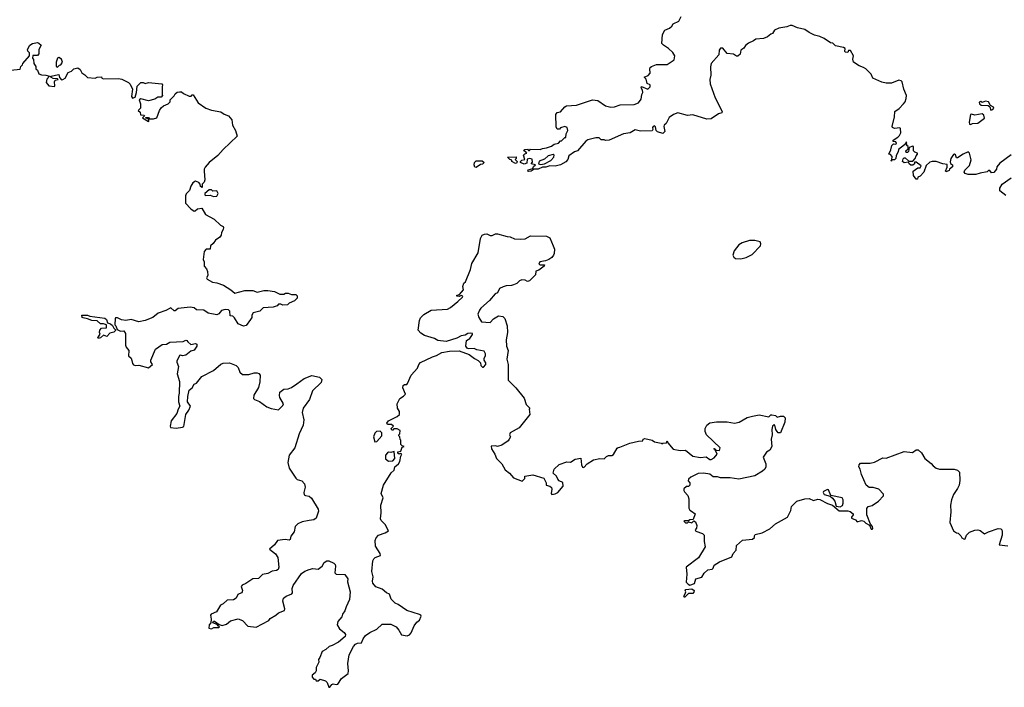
# Model space of a CAD drawing. Extents: x 1980017 to 2252640, y 74400 to 266395.
# Tile 30 of 256: x 2053649 to 2062872, y 130990 to 137244. Entities that reach past the tile are written whole.
import ezdxf

# ---------------------------------------------------------------- set-up
doc = ezdxf.new("R2010")
doc.units = 0

msp = doc.modelspace()

# ---------------------------------------------------------------- linework, layer by layer
at = {"layer": '0CON20XD'}
for points in [[(2058951.4, 136105), (2058875, 136016.7), (2058845, 136007.5), (2058792.3, 135967.7), (2058782.5, 135935), (2058765, 135912.5), (2058715, 135886.2), (2058665, 135872), (2058615, 135876.7), (2058577.7, 135862.3), (2058545, 135863.8), (2058505, 135844.4), (2058467, 135843), (2058440, 135825), (2058415, 135822.5), (2058410, 135825), (2058412.5, 135837.5), (2058455, 135850), (2058461.7, 135868.3), (2058480, 135885), (2058440, 135895), (2058451.7, 135908.3), (2058448.3, 135938.3), (2058425, 135942.5), (2058401.7, 135938.3), (2058398.3, 135901.7), (2058375, 135890), (2058340, 135905), (2058340, 135915), (2058353, 135927), (2058380, 135935), (2058370, 135975), (2058381.7, 135988.3), (2058400, 135995), (2058388.3, 136008.3), (2058371.7, 136011.7), (2058381.7, 136028.3), (2058405, 136030), (2058415, 136020), (2058425, 136020), (2058435, 136030), (2058525, 136027.5), (2058545, 136037.5), (2058585, 136042.5), (2058631.7, 136058.3), (2058655, 136076.7), (2058695, 136087.5), (2058715, 136110), (2058725, 136110), (2058755, 136140), (2058765, 136140), (2058767.5, 136175), (2058782.5, 136205), (2058777.5, 136235), (2058755, 136242.5), (2058715, 136230), (2058705, 136220), (2058685, 136220), (2058675, 136240), (2058670, 136355), (2058683.6, 136376.4), (2058715, 136382.5), (2058755, 136427.5), (2058772, 136438), (2058865, 136443.8), (2058986.7, 136483.3), (2059015, 136492.5), (2059063.6, 136486.4), (2059137.3, 136437.3), (2059185, 136425.8), (2059221.2, 136428.8), (2059275, 136448), (2059405, 136450), (2059445, 136466.7), (2059471.2, 136498.8), (2059477.5, 136545), (2059486.4, 136563.6), (2059483.3, 136585), (2059471.2, 136605), (2059475, 136617.5), (2059534, 136594), (2059556.2, 136615), (2059556.2, 136635), (2059526.1, 136646.1), (2059516, 136686), (2059500, 136705), (2059535, 136721.2), (2059555.8, 136744.2), (2059551.2, 136785), (2059556, 136795), (2059566.7, 136805), (2059615, 136824.4), (2059715, 136824.2), (2059781.2, 136868.8), (2059786.2, 136905), (2059767.3, 136937.3), (2059726.7, 136975), (2059678.8, 137005), (2059665, 137022.5), (2059670, 137105), (2059693.3, 137146.7), (2059735, 137166.2), (2059757.5, 137185), (2059770, 137205), (2059825, 137231.2), (2059846.1, 137273.9)], [(2062935, 135977.5), (2062830.7, 135899.3), (2062803, 135867), (2062797.5, 135842.5), (2062775, 135812.5), (2062751.2, 135811.2), (2062735, 135830), (2062725, 135830), (2062711.7, 135818.3), (2062645, 135807.5), (2062605, 135793.3), (2062535, 135793.3), (2062505, 135802.5), (2062497.5, 135815), (2062502.5, 135835), (2062545, 135877.5), (2062563, 135933), (2062546.7, 135995), (2062535, 136007.5), (2062486.7, 135985), (2062435, 135950), (2062425, 135950), (2062415, 135977.5), (2062405, 135983.3), (2062395, 135980), (2062371.9, 135945), (2062363.8, 135913.8), (2062366.7, 135896.7), (2062387.5, 135885), (2062386.7, 135865), (2062360, 135845), (2062355, 135830), (2062335, 135822.5), (2062325, 135820), (2062320, 135825), (2062336.7, 135863.3), (2062336.7, 135886.7), (2062295, 135894), (2062235, 135916.7), (2062195, 135916.2), (2062175, 135910), (2062141.7, 135878.3), (2062117.5, 135815), (2062085, 135780), (2062061.7, 135768.3), (2062058.3, 135751.7), (2062045, 135750), (2062020, 135785), (2062017.5, 135825), (2062063, 135857), (2062085, 135857.5), (2062092.5, 135875), (2062045, 135910), (2062031.7, 135908.3), (2062030, 135895), (2062015, 135880), (2061995, 135880), (2061980, 135895), (2061975, 135910), (2061933, 135903), (2061920, 135915), (2061925, 135940), (2061935, 135950), (2061945, 135950), (2061978.3, 135918.3), (2062015, 135920), (2062037, 135943), (2062045, 135970), (2062060, 135985), (2062060, 135995), (2062033.3, 136003.3), (2062020, 136015), (2062020, 136055), (2062015, 136060), (2061981.7, 136048.3), (2061975, 136010), (2061965, 136000), (2061951.7, 136001.7), (2061950, 136015), (2061970, 136035), (2061970, 136055), (2061960, 136065), (2061955, 136100), (2061938.3, 136071.7), (2061881.7, 136028.3), (2061877.5, 136005), (2061858.3, 135971.7), (2061857, 135943), (2061845, 135930), (2061820, 135930), (2061815, 135920), (2061810, 135925), (2061820, 135930), (2061821.7, 135961.7), (2061805, 135980), (2061790, 135985), (2061810, 136025), (2061820, 136065), (2061835, 136080), (2061855, 136077.5), (2061862.5, 136085), (2061855, 136100), (2061831.7, 136101.7), (2061830, 136115), (2061875, 136142.5), (2061890.7, 136159.3), (2061902.5, 136185), (2061900, 136225), (2061895, 136230), (2061843.9, 136223.9), (2061823.3, 136233.3), (2061821.2, 136245), (2061842.5, 136335), (2061847.5, 136385), (2061888.1, 136411.9), (2061928.8, 136455), (2061944.2, 136475.8), (2061954, 136505), (2061957.5, 136535), (2061930.6, 136595), (2061915, 136663.3), (2061905, 136672.9), (2061885, 136676.7), (2061815, 136650.9), (2061765, 136648.8), (2061725, 136658.5), (2061640, 136695), (2061624.3, 136735), (2061575.3, 136785.3), (2061552.7, 136797.3), (2061511.7, 136811.7), (2061460, 136845), (2061454, 136875), (2061460, 136905), (2061432.5, 136955), (2061413.6, 136956.4), (2061405, 136937.5), (2061385, 136940), (2061377.5, 136945), (2061382.5, 136975), (2061365, 136983.8), (2061290, 137000), (2061265, 137023.8), (2061245, 137028.6), (2061185, 137069.4), (2061145, 137087.5), (2061095, 137100), (2061045, 137123.3), (2061005, 137153.3), (2060935, 137168.8), (2060885, 137190), (2060865, 137191.2), (2060834, 137176), (2060760, 137165), (2060720, 137145), (2060700, 137115), (2060685, 137110), (2060655, 137083.3), (2060615, 137067.5), (2060545, 137063.3), (2060522.5, 137045), (2060475, 137023.8), (2060448.3, 137001.7), (2060433, 136977), (2060405, 136960), (2060397.7, 136922.3), (2060375, 136901.2), (2060362.3, 136902.3), (2060335, 136920), (2060275, 136927.5), (2060235, 136976.7), (2060215, 136976.7), (2060200.3, 136959.7), (2060198.8, 136915), (2060127.1, 136832.9), (2060118.7, 136801.3), (2060121.9, 136725), (2060113.3, 136685), (2060115.6, 136645), (2060163.8, 136513.8), (2060230, 136385), (2060227, 136373), (2060195, 136363.3), (2060125, 136316.7), (2060085, 136313.8), (2059955, 136353.3), (2059905, 136345.8), (2059815, 136372.5), (2059772.3, 136357.7), (2059732.1, 136327.9), (2059705, 136272), (2059686.2, 136255), (2059683.3, 136245), (2059693.6, 136196.4), (2059675, 136177.5), (2059622.5, 136195), (2059612.5, 136205), (2059605, 136240), (2059595, 136250), (2059582.5, 136245), (2059577.5, 136235), (2059580, 136215), (2059575, 136203.8), (2059465, 136198.8), (2059415, 136213.3), (2059366.2, 136185), (2059305, 136174.4), (2059170, 136115), (2059135, 136112.5), (2059125, 136120), (2059095, 136120), (2059076.4, 136136.4), (2059045, 136138.8), (2058970.6, 136119.4), (2058951.4, 136105)], [(2053565, 136772.5), (2053655, 136780), (2053660, 136805), (2053675, 136820), (2053677.5, 136835), (2053740, 136905), (2053740, 136935), (2053725, 136950), (2053722.5, 136965), (2053743.6, 137006.4), (2053768.3, 137021.7), (2053815, 137030), (2053830, 137025), (2053850, 137005), (2053830, 136965), (2053830, 136925), (2053815, 136910), (2053771.7, 136908.3), (2053770, 136885), (2053778.3, 136871.7), (2053783, 136833), (2053800, 136805), (2053800, 136785), (2053815, 136770), (2053828.3, 136738.3), (2053855, 136727.1), (2053895.8, 136725.8), (2053930, 136715), (2053904.2, 136685.8), (2053896.7, 136655), (2053923.6, 136623.6), (2053975, 136620), (2053980, 136625), (2053977, 136663), (2053982.5, 136677.5), (2054010, 136685), (2054005, 136690), (2053963, 136693), (2053940, 136705), (2053940, 136715), (2054015, 136730), (2054021.7, 136701.7), (2054041.7, 136681.7), (2054055, 136682.5), (2054075, 136697.5), (2054105, 136750), (2054135, 136763.3), (2054155, 136783.3), (2054195, 136792.5), (2054216.4, 136776.4), (2054232.5, 136745), (2054259.3, 136729.3), (2054285, 136702.5), (2054355, 136696.7), (2054375, 136706.7), (2054415, 136710), (2054420, 136695), (2054435, 136690), (2054575, 136692.5), (2054607, 136687), (2054670, 136655), (2054685, 136640), (2054707.5, 136595), (2054697.5, 136525), (2054705, 136510), (2054730, 136520), (2054743, 136563), (2054748.3, 136621.7), (2054783.3, 136655), (2054805, 136655.8), (2054825, 136646.7), (2054855, 136657.1), (2054980, 136645), (2054987.5, 136635), (2054982.5, 136615), (2054982.5, 136542.5), (2054987.5, 136535), (2054975, 136520), (2054943, 136517), (2054915, 136500), (2054856.7, 136483.3), (2054785, 136502.5), (2054770, 136495), (2054780, 136455), (2054780, 136415), (2054760, 136395), (2054777, 136377), (2054781.7, 136351.7), (2054815, 136350), (2054817.5, 136342.5), (2054800, 136325), (2054855, 136290), (2054860, 136295), (2054858.3, 136308.3), (2054845, 136320), (2054831.7, 136321.7), (2054831.7, 136328.3), (2054855, 136326.7), (2054866.7, 136316.7), (2054904.3, 136315.7)], [(2054005, 136800), (2054021.7, 136818.3), (2054035, 136820), (2054050, 136845), (2054040, 136875), (2054015, 136890), (2054002.5, 136885), (2053990, 136845), (2053990, 136805), (2054005, 136800)], [(2054904.3, 136315.7), (2054934.4, 136325.6), (2054958, 136395), (2054975, 136420), (2054995, 136437.5), (2055040, 136455), (2055060, 136475), (2055060, 136495), (2055095, 136530), (2055105, 136550), (2055123.3, 136566.7), (2055145, 136570), (2055165, 136567.5), (2055183, 136553), (2055238.3, 136528.3), (2055255, 136527.5), (2055265, 136540), (2055275, 136540), (2055322.5, 136465), (2055394.3, 136414.3), (2055445, 136396.9), (2055535, 136380), (2055565, 136360), (2055603.8, 136345), (2055636.7, 136305), (2055643.3, 136255), (2055670, 136205), (2055687, 136153), (2055555, 136027.5), (2055505, 135971.2), (2055423.3, 135905), (2055387, 135863), (2055377.5, 135845), (2055376.7, 135825), (2055382.5, 135745), (2055377, 135723), (2055360, 135705), (2055358.3, 135671.7), (2055341.7, 135681.7), (2055340, 135705), (2055328.3, 135718.3), (2055295, 135732.5), (2055272.5, 135715), (2055252.5, 135685), (2055240, 135645), (2055208.3, 135611.7), (2055202.5, 135595), (2055202.5, 135525), (2055253.6, 135473.6), (2055285, 135450), (2055292.5, 135452.5), (2055315, 135473.3), (2055355, 135477.5), (2055390.5, 135420.5), (2055470, 135375), (2055530.7, 135320.7), (2055555.9, 135305.9), (2055558.3, 135298.3), (2055555, 135280), (2055538.3, 135251.7), (2055536.2, 135225), (2055525, 135207.5), (2055485, 135180), (2055462.7, 135147.3), (2055436.7, 135125), (2055432.5, 135095), (2055395, 135093.8), (2055376.1, 135073.9), (2055367, 134997), (2055376.7, 134975), (2055376.1, 134936.1), (2055400.7, 134910.7), (2055410, 134885), (2055411.7, 134848.3), (2055400, 134825), (2055405, 134812.5), (2055455, 134786.7), (2055495, 134780), (2055557.7, 134757.7), (2055627.5, 134715), (2055665, 134682.5), (2055757, 134707), (2055833, 134707), (2055875, 134692.5), (2055935, 134706.7), (2055975, 134706.7), (2056035, 134697.5), (2056085, 134672.5), (2056125, 134672.5), (2056138.3, 134681.7), (2056165, 134682.5), (2056195, 134670), (2056235, 134670), (2056248.3, 134658.3), (2056250, 134635), (2056225, 134610), (2056175, 134590), (2056157, 134573), (2056115, 134570), (2056095, 134580), (2056075, 134580), (2056060, 134565), (2056025, 134550), (2055930, 134545), (2055900, 134515), (2055835, 134496.7), (2055823.3, 134475), (2055822.5, 134455), (2055810, 134435), (2055769.5, 134380.5), (2055745, 134373.3), (2055695, 134396.2), (2055661.7, 134451.7), (2055645, 134467.5), (2055620.7, 134470.7), (2055616.7, 134515), (2055605, 134526), (2055575, 134529.2), (2055540.5, 134519.5), (2055515, 134488.8), (2055495, 134478.8), (2055415, 134494.3), (2055374.2, 134524.2), (2055307, 134527), (2055283.3, 134545), (2055245, 134551.1), (2055135, 134540), (2055105, 134517.1), (2055095, 134515.8), (2055065, 134544), (2055019.4, 134520.6), (2054945, 134495.8), (2054895, 134456), (2054825, 134427.5), (2054765, 134412.5), (2054695, 134436.7), (2054645, 134426.7), (2054603.6, 134433.6), (2054565, 134452.5), (2054548.3, 134451.7), (2054542.5, 134445), (2054540, 134385), (2054550, 134375), (2054561.7, 134341.7), (2054595, 134327.5), (2054625, 134330), (2054640, 134305), (2054640.8, 134195), (2054648, 134175), (2054672, 134145), (2054668.8, 134095), (2054693, 134073), (2054700.6, 134050.6), (2054706.7, 134025), (2054715, 134012.5), (2054730, 134005), (2054765, 134006.7), (2054855, 133984), (2054893.8, 134015), (2054879.2, 134039.2), (2054878.1, 134055), (2054923, 134157), (2054985, 134201.2), (2055025, 134204), (2055057.1, 134222.9), (2055179.5, 134230.5), (2055205, 134242.5), (2055215, 134240), (2055223.3, 134225), (2055252.5, 134202.5), (2055295, 134209.4), (2055307.5, 134205), (2055307.8, 134185), (2055285, 134148.6), (2055252.4, 134137.6), (2055205, 134101.4), (2055175, 134093.8), (2055155, 134102.5), (2055145, 134098.8), (2055121.2, 134045), (2055120, 134035), (2055136.6, 133996.6), (2055123.4, 133926.6), (2055145.7, 133855.7), (2055143, 133747), (2055135.8, 133715), (2055138.1, 133665), (2055149.2, 133625), (2055132.9, 133595), (2055121.4, 133555), (2055069.2, 133485), (2055057.5, 133435), (2055063.3, 133423.3), (2055115, 133416.7), (2055175, 133426.7), (2055185.8, 133434.2), (2055204.3, 133545.7), (2055232.5, 133585), (2055248.8, 133625), (2055221.2, 133665), (2055224.2, 133715), (2055237.5, 133775), (2055263.9, 133796.1), (2055285, 133830), (2055305, 133840), (2055355, 133901.2), (2055465, 133958.8), (2055534.2, 134015.8), (2055555, 134026.2), (2055615, 134030), (2055675.7, 134005.7), (2055697.3, 133987.3), (2055712.3, 133942.3), (2055735, 133920), (2055795, 133921.2), (2055846.4, 133936.4), (2055875, 133937.5), (2055889.3, 133929.3), (2055902.5, 133915), (2055899.3, 133850.7), (2055885, 133800), (2055843, 133727), (2055840, 133695), (2055850, 133685), (2055896.1, 133666.1), (2055965, 133617.5), (2056005, 133602.5), (2056075, 133590), (2056115, 133630), (2056120, 133645), (2056087.5, 133705), (2056082.5, 133725), (2056087.5, 133755), (2056125, 133782.5), (2056165, 133787.5), (2056195, 133800), (2056246, 133834), (2056315, 133883.3), (2056385, 133910), (2056456.4, 133896.4), (2056480, 133875), (2056472.5, 133845), (2056393, 133767), (2056365, 133687.5), (2056306, 133605), (2056294, 133565), (2056312, 133495), (2056304.2, 133445.8), (2056268.6, 133365), (2056225.7, 133235), (2056174.6, 133165.4), (2056160.9, 133095), (2056173.3, 133043.3), (2056235, 132948.8), (2056247, 132937), (2056291.2, 132925), (2056317.5, 132895), (2056323.1, 132865), (2056311.1, 132815), (2056313.8, 132793.8), (2056325, 132785.8), (2056360.3, 132780.3), (2056383.2, 132763.2), (2056445, 132660), (2056448.3, 132641.7), (2056425.6, 132574.4), (2056405, 132560), (2056361.7, 132551.7), (2056295, 132540), (2056255, 132521.2), (2056230.8, 132495), (2056221.2, 132445), (2056188.8, 132405), (2056183.9, 132376.1), (2056175, 132368.8), (2056135, 132375.7), (2056064.1, 132365.9), (2056035.7, 132324.3), (2055990, 132285), (2056045, 132239.2), (2056067.8, 132205), (2056078, 132115), (2056071.2, 132095), (2056055, 132084.2), (2056015, 132077.1), (2055975, 132057.1), (2055925, 132045.5), (2055885, 132008), (2055834.6, 132005.4), (2055767.9, 131962.1), (2055732.2, 131947.8), (2055724.2, 131935), (2055736.1, 131896.1), (2055733.3, 131885), (2055725.8, 131874.2), (2055691.3, 131858.7), (2055675.7, 131824.3), (2055651.7, 131808.3), (2055593.3, 131805), (2055555, 131771.2), (2055530.7, 131759.3), (2055492.9, 131697.1), (2055443.8, 131675), (2055436.2, 131665), (2055442.5, 131627.5), (2055440, 131595), (2055423.3, 131575), (2055420, 131545), (2055445, 131537.5), (2055468.3, 131551.7), (2055515, 131550), (2055520, 131555), (2055511.7, 131561.7), (2055498.3, 131578.3), (2055460, 131595), (2055465, 131610), (2055475, 131610), (2055518.3, 131578.3), (2055545, 131570), (2055585, 131581.2), (2055625, 131613.8), (2055695, 131631.4), (2055735.4, 131615.4), (2055785, 131564.2), (2055865, 131553.8), (2055984.2, 131615.8), (2055996.7, 131635), (2056050, 131665), (2056075, 131687.5), (2056130, 131710), (2056134, 131725), (2056114.2, 131795.8), (2056122, 131825), (2056146.7, 131845), (2056200, 131865), (2056205.8, 131875), (2056202.9, 131915), (2056211.4, 131945), (2056290, 132055), (2056321.7, 132078.3), (2056360, 132095), (2056395, 132103.3), (2056445, 132097.5), (2056482.5, 132125), (2056502.3, 132157.7), (2056525, 132173.3), (2056545, 132173.3), (2056593, 132153), (2056605, 132140), (2056608.8, 132125), (2056601.2, 132061.2), (2056615, 132050), (2056695, 132046.7), (2056722.5, 132005), (2056719.2, 131979.2), (2056746.2, 131885), (2056738.3, 131811.7), (2056706, 131745), (2056695, 131707.5), (2056674.2, 131675.8), (2056668.3, 131651.7), (2056630.8, 131605), (2056624, 131575), (2056645, 131536.7), (2056687.5, 131505), (2056700, 131485), (2056696.7, 131465), (2056636.3, 131413.7), (2056575, 131380.6), (2056547.6, 131372.4), (2056517.2, 131342.8), (2056483.8, 131325), (2056461.7, 131268.3), (2056448.3, 131251.7), (2056452.5, 131225), (2056427.5, 131175), (2056427, 131143), (2056417.5, 131125), (2056387.5, 131105), (2056390, 131085), (2056405, 131067.5), (2056420, 131065), (2056425, 131050), (2056445, 131050), (2056465, 131067.5), (2056515, 131050), (2056530, 131035), (2056545, 130990), (2056555, 130990), (2056572.5, 131015), (2056585, 131022.5), (2056615, 131016.2), (2056630.5, 131019.5), (2056665, 131072.5), (2056725, 131120), (2056730, 131145), (2056722.7, 131212.7), (2056734.2, 131295), (2056775, 131373.3), (2056793.8, 131395), (2056812.5, 131405), (2056852.5, 131407.5), (2056866.7, 131445), (2056888.8, 131475), (2056930, 131505), (2056993.8, 131535), (2057045, 131582.5), (2057125, 131580), (2057175.7, 131555.7), (2057202, 131525), (2057225, 131482.5), (2057279.3, 131470.7), (2057299.3, 131480.7), (2057315, 131500), (2057343, 131567), (2057370.3, 131599.7), (2057395, 131617.5), (2057410, 131655), (2057407.5, 131665), (2057395, 131673.3), (2057275, 131710.8), (2057195, 131766), (2057165, 131778.8), (2057128, 131815), (2057112, 131862), (2057085, 131876.2), (2057045, 131910), (2056985, 131931.2), (2056958, 131965), (2056954.3, 131985), (2056959.4, 132025), (2056948.6, 132075), (2056956.2, 132175), (2056965.9, 132194.1), (2056980, 132205), (2057030, 132225), (2057026.7, 132245), (2056982.7, 132312.7), (2056978.8, 132365), (2056989.5, 132390.5), (2057010, 132415), (2057072.8, 132437.2), (2057103.8, 132455), (2057074.2, 132515), (2057035, 132551.2), (2057028.3, 132568.3)], [(2062745, 136397.5), (2062765, 136402.5), (2062772.5, 136415), (2062770, 136425), (2062741.7, 136441.7), (2062725, 136476.2), (2062695, 136480), (2062665, 136470), (2062653, 136477), (2062637.5, 136472.5), (2062640, 136455), (2062655, 136443.3), (2062722, 136442), (2062737.5, 136427.5), (2062745, 136397.5)], [(2062555, 136264), (2062575, 136271.4), (2062625.4, 136274.6), (2062687.5, 136322.5), (2062680.7, 136350.7), (2062663.6, 136363.6), (2062595, 136350), (2062565, 136360), (2062554, 136356), (2062542, 136285), (2062546.7, 136266.7), (2062555, 136264)], [(2058295, 135897.5), (2058260, 135915), (2058258.3, 135928.3), (2058240, 135935), (2058220, 135955), (2058298.3, 135958.3), (2058300, 135945), (2058290, 135935), (2058310, 135915), (2058305, 135902.5), (2058295, 135897.5)], [(2058527, 135887), (2058565, 135892.5), (2058625, 135926.7), (2058653.3, 135955), (2058656.4, 135976.4), (2058645, 135980), (2058600.5, 135969.5), (2058565, 135937.5), (2058515, 135920), (2058510, 135895), (2058527, 135887)], [(2057925, 135860), (2057912.7, 135862.7), (2057907.5, 135885), (2057910, 135905), (2057925, 135923.3), (2057981.7, 135921.7), (2058000, 135905), (2057985, 135890), (2057965, 135886.7), (2057925, 135860)], [(2062885, 135597.5), (2062831.7, 135641.7), (2062830, 135665), (2062852.5, 135705), (2062936.1, 135763.9)], [(2055465, 135587.5), (2055495, 135592.5), (2055510, 135615), (2055495, 135640), (2055458.3, 135638.3), (2055445, 135650), (2055425, 135650), (2055383.3, 135615), (2055382.5, 135602.5), (2055388.3, 135598.3), (2055435, 135600), (2055465, 135587.5)], [(2057028.3, 132568.3), (2057036.4, 132625), (2057031.5, 132695), (2057052.5, 132765), (2057036.2, 132805), (2057058, 132885), (2057129.7, 133000.3), (2057156.2, 133025), (2057162.5, 133055), (2057196.4, 133083.6), (2057210, 133105), (2057220, 133155), (2057230, 133175), (2057215, 133180), (2057203, 133173), (2057190, 133185), (2057190, 133195), (2057218.3, 133201.7), (2057231.7, 133238.3), (2057250, 133245), (2057231.7, 133251.7), (2057220, 133265), (2057220, 133305), (2057211.7, 133311.7), (2057210, 133335), (2057200, 133345), (2057200, 133355), (2057210, 133365), (2057212.5, 133395), (2057185, 133412.5), (2057155, 133410), (2057145, 133400), (2057135, 133400), (2057130, 133415), (2057150, 133435), (2057131.7, 133451.7), (2057095, 133452.5), (2057087.5, 133465), (2057102.5, 133485), (2057185, 133526), (2057206, 133545), (2057206, 133575), (2057188.8, 133605), (2057183.8, 133645), (2057210, 133695), (2057245, 133716), (2057263.8, 133735), (2057238.8, 133795), (2057241.2, 133818.8), (2057253.6, 133826.4), (2057275, 133827.5), (2057282.5, 133835), (2057317.5, 133915), (2057375, 133980), (2057388.8, 134015), (2057405, 134032), (2057515, 134087.1), (2057555, 134098), (2057605, 134127.1), (2057675, 134138.1), (2057765, 134141.9), (2057859.1, 134109.1), (2057909.5, 134069.5), (2057945, 134052.5), (2057965, 134030), (2057970, 134005), (2057985, 133990), (2057995, 133990), (2058016.7, 134015), (2058015, 134030), (2058000, 134055), (2058001.2, 134075), (2058012.5, 134095), (2058012.5, 134115), (2057999.2, 134139.2), (2057931.7, 134151.7), (2057905, 134163.8), (2057855, 134160), (2057843.3, 134165), (2057827.5, 134185), (2057835, 134240), (2057865, 134257.5), (2057890, 134295), (2057890, 134305), (2057875, 134308.8), (2057845.9, 134304.1), (2057821.7, 134288.3), (2057785, 134281.2), (2057745, 134261.4), (2057645, 134231.1), (2057565, 134240), (2057535, 134256.7), (2057440, 134285), (2057407, 134307), (2057382.5, 134335), (2057393, 134427), (2057405, 134450), (2057435, 134482.5), (2057505, 134523.3), (2057657.7, 134532.3), (2057685, 134546.7), (2057752.5, 134605), (2057797.5, 134645), (2057800, 134655), (2057785, 134660), (2057765, 134652.5), (2057743.6, 134653.6), (2057742.5, 134665), (2057769.3, 134670.7), (2057807.5, 134715), (2057800, 134745), (2057810, 134775), (2057825, 134790), (2057873.3, 134905), (2057885, 134960), (2057945, 135060), (2057966.7, 135195), (2057982.5, 135225), (2058003.6, 135236.4), (2058025, 135236.7), (2058055, 135222.5), (2058075, 135222.5), (2058105, 135237.5), (2058125, 135237.5), (2058215, 135212.5), (2058245, 135210), (2058285, 135192.5), (2058345, 135187.5), (2058385, 135190), (2058435, 135220), (2058585, 135216.7), (2058615, 135200), (2058647.5, 135125), (2058657.5, 135095), (2058656.7, 135055), (2058650.7, 135039.3), (2058632.5, 135015), (2058605, 134996.7), (2058576, 134984), (2058520, 134975), (2058513.6, 134953.6), (2058525, 134946.7), (2058565, 134947.5), (2058562.5, 134935), (2058512.5, 134897.5), (2058485, 134887.5), (2058480, 134855), (2058425, 134797.5), (2058405, 134792.5), (2058385, 134803.3), (2058353.6, 134806.4), (2058331.7, 134798.3), (2058305.8, 134774.2), (2058275, 134760), (2058255, 134753.3), (2058205, 134752.5), (2058178, 134742), (2058144.1, 134725.9), (2058123.9, 134686.1), (2058103.3, 134675), (2058051.2, 134615), (2057968.8, 134541.2), (2057955.8, 134524.2), (2057942, 134485), (2057950, 134455), (2057975, 134412.5), (2058055, 134406.2), (2058087.9, 134442.1), (2058135, 134469.5), (2058174.5, 134464.5), (2058194.3, 134445), (2058214, 134375), (2058217.5, 134315), (2058206.7, 134245), (2058210, 134185), (2058224, 134145), (2058211.2, 134065), (2058226.2, 134015), (2058226.2, 133866.2), (2058296.7, 133795), (2058375, 133700), (2058395, 133640), (2058427.5, 133605), (2058422.5, 133595), (2058426.7, 133545), (2058327.7, 133422.3), (2058243.3, 133375), (2058238, 133355), (2058246.7, 133335), (2058235.7, 133314.3), (2058225, 133298.8), (2058165, 133257.5), (2058125, 133246.2), (2058105, 133252.5), (2058065, 133250), (2058070, 133225), (2058100.6, 133175), (2058114.3, 133134.3), (2058165, 133083.8), (2058197.6, 133027.6), (2058236.5, 132996.5), (2058275, 132953.3), (2058355, 132922.5), (2058380, 132945), (2058381.7, 132968.3), (2058455, 132980), (2058558.3, 132948.3), (2058580, 132905), (2058580, 132885), (2058615, 132873.3), (2058630.7, 132860.7), (2058633.8, 132845), (2058627, 132807), (2058635, 132797.5), (2058665, 132802.5), (2058690, 132815), (2058740, 132875), (2058738.3, 132908.3), (2058703.6, 132923.6), (2058689.3, 132939.3), (2058678.3, 132968.3), (2058647, 132997), (2058656, 133035), (2058702.7, 133077.3), (2058775, 133103.8), (2058809.3, 133100.7), (2058852.3, 133127.7), (2058905, 133137.5), (2058913, 133073), (2058921.7, 133051.7), (2058935, 133050), (2058965, 133082.5), (2059025, 133120), (2059085, 133132.5), (2059125, 133130), (2059146.7, 133153.3), (2059165, 133162.5), (2059195, 133162.5), (2059210, 133170), (2059245, 133230), (2059255, 133237.5), (2059271.7, 133238.3), (2059365, 133276.2), (2059445, 133296.7), (2059485, 133300), (2059490, 133315), (2059505, 133320), (2059575, 133306.7), (2059595, 133290), (2059657, 133277), (2059665, 133270), (2059673, 133277), (2059708.3, 133281.7), (2059715, 133300), (2059721.7, 133281.7), (2059770.5, 133220.5), (2059835, 133207.5), (2059885, 133212.5), (2059955, 133156.7), (2060026.4, 133143.6), (2060079.3, 133149.3), (2060113.8, 133123.8), (2060126.4, 133123.6), (2060155, 133141.2), (2060182.5, 133175), (2060160, 133220), (2060150, 133225), (2060157, 133227), (2060172.5, 133212.5), (2060205, 133210), (2060210, 133235), (2060081.2, 133355), (2060070, 133385), (2060068.8, 133415), (2060086, 133445), (2060115, 133466.9), (2060175, 133475.8), (2060275.6, 133475.6), (2060345.9, 133464.1), (2060387.3, 133472.7), (2060465, 133516.7), (2060515, 133531.2), (2060575, 133543.3), (2060665, 133522.5), (2060685, 133542.5), (2060695, 133543.3), (2060730, 133535), (2060745, 133520), (2060775, 133530), (2060805, 133530), (2060820, 133515), (2060816.7, 133475), (2060775, 133373.3), (2060755, 133373.8), (2060744, 133385), (2060732, 133405), (2060722.5, 133445), (2060715, 133450), (2060701.2, 133435), (2060693.8, 133405), (2060697.1, 133355), (2060687.8, 133315), (2060695.5, 133244.5), (2060675, 133212), (2060645, 133194), (2060612, 133145), (2060637.5, 133085), (2060637.5, 133055), (2060627.5, 133035), (2060607.5, 133015), (2060535, 132971.2), (2060385, 132938.8), (2060305, 132953.3), (2060215, 132953.8), (2060185, 132963.3), (2060145, 132962.5), (2060115, 132986.7), (2060055, 132997.5), (2060005, 132992.5), (2059935, 132957.5), (2059915, 132940), (2059910, 132925), (2059927, 132907), (2059927, 132883), (2059915, 132870), (2059895, 132870), (2059871.7, 132848.3), (2059870, 132835), (2059875, 132820), (2059907, 132787), (2059917.5, 132755), (2059917, 132667), (2059925, 132650), (2059941.7, 132641.7), (2059977.5, 132615), (2059958.3, 132561.7), (2059925, 132560), (2059915, 132550), (2059875, 132550), (2059870, 132545), (2059885, 132530), (2059905, 132530), (2059915, 132540), (2059945, 132530), (2059965, 132550), (2059979.3, 132539.3), (2059993.3, 132505), (2059988.8, 132481.2), (2059977.5, 132465), (2059981.7, 132451.7), (2060045, 132430), (2060060, 132415), (2060060, 132355), (2060070, 132305), (2060006.4, 132203.6), (2059893, 132117), (2059899.2, 132049.2), (2059893.3, 131975), (2059910, 131955), (2059925, 131947.5), (2059968.8, 131961.2), (2059983, 132007), (2060038.8, 132021.2), (2060061.5, 132058.5), (2060095, 132090), (2060135, 132096.2), (2060144.2, 132105.8), (2060154.5, 132135.5), (2060203.2, 132166.8), (2060318.8, 132211.2), (2060333.3, 132245), (2060360.8, 132275), (2060362.7, 132317.3), (2060421.3, 132368.7), (2060515, 132378.8), (2060533.3, 132395), (2060531.7, 132408.3), (2060539.5, 132420.5), (2060605, 132437.5), (2060675, 132473.3), (2060728.3, 132521.7), (2060840, 132585), (2060872, 132645), (2060878.8, 132685), (2060930, 132735), (2061005, 132756.7), (2061045, 132760), (2061085, 132741.2), (2061125, 132754), (2061145, 132750.8), (2061215, 132712), (2061262.5, 132695), (2061325, 132643.8), (2061405, 132644.5), (2061428.5, 132638.5), (2061456, 132615), (2061456.2, 132605), (2061440, 132585), (2061442, 132575), (2061478.3, 132558.3), (2061495, 132540), (2061535, 132551.4), (2061555, 132546), (2061575, 132526.7), (2061610, 132510), (2061625, 132470), (2061635, 132470), (2061640, 132475), (2061636.7, 132495), (2061617.5, 132517.5), (2061583.3, 132605), (2061583.3, 132665), (2061596.4, 132683.6), (2061635, 132693.8), (2061695, 132732.5), (2061740, 132785), (2061739.3, 132799.3), (2061696.1, 132846.1), (2061645, 132862.5), (2061605, 132862.5), (2061576.7, 132885), (2061533.3, 132985), (2061522.5, 133035), (2061510, 133055), (2061512.5, 133075), (2061525, 133090), (2061615, 133090), (2061655, 133098.8), (2061735, 133140), (2061765, 133136.7), (2061935, 133200), (2062010.7, 133189.3), (2062045, 133213.3), (2062065, 133213.3), (2062095, 133186.7), (2062127.5, 133135), (2062187.7, 133087.7), (2062205, 133063.3), (2062235, 133043.3), (2062265, 133032.5), (2062403, 133033), (2062435, 133023.8), (2062452.5, 133005), (2062456.6, 132926.6), (2062450.6, 132885), (2062435, 132851.2), (2062396, 132795), (2062377.5, 132745), (2062367.5, 132695), (2062370, 132635), (2062360.8, 132535), (2062397.5, 132455), (2062425, 132437.5), (2062440, 132435), (2062465, 132410), (2062475, 132390), (2062495, 132377.5), (2062505, 132380), (2062516.7, 132415), (2062545, 132442.5), (2062595, 132463.3), (2062625, 132466), (2062645, 132460), (2062685, 132426.7), (2062725, 132446.7), (2062815, 132477.5), (2062840, 132475), (2062850, 132465), (2062851.7, 132448.3)], [(2060405, 135004.6), (2060455, 135016.8), (2060510.9, 135045), (2060586.9, 135125), (2060592.9, 135145), (2060584.4, 135164.4), (2060535, 135176), (2060485, 135176.2), (2060416.4, 135153.6), (2060384.3, 135135.7), (2060340.4, 135079.6), (2060328.3, 135038.3), (2060338.3, 135018.3), (2060355, 135006.5), (2060405, 135004.6)], [(2054385, 134257.5), (2054380, 134265), (2054401.7, 134298.3), (2054396.7, 134315), (2054401.2, 134335), (2054416.1, 134353.9), (2054463, 134357), (2054462.5, 134385), (2054435.9, 134395.9), (2054406.1, 134396.1), (2054375, 134423.3), (2054325, 134427.8), (2054285, 134443.3), (2054245, 134450), (2054234.4, 134455), (2054231.2, 134475), (2054285, 134475.5), (2054306.7, 134466.7), (2054448.3, 134448.3), (2054463.8, 134435), (2054473.3, 134403.3), (2054500, 134395), (2054520, 134380), (2054530, 134355), (2054548.3, 134338.3), (2054548.3, 134331.7), (2054531.7, 134318.3), (2054493, 134307), (2054465, 134277.5), (2054435, 134290), (2054405, 134264), (2054385, 134257.5)], [(2056975, 133290), (2056995, 133293.3), (2057040, 133345), (2057040, 133375), (2057025, 133390), (2056990, 133385), (2056975, 133370), (2056963.6, 133336.4), (2056975, 133290)], [(2057105, 133107.5), (2057145, 133112.5), (2057162.5, 133135), (2057158.3, 133198.3), (2057125, 133190), (2057105, 133192.5), (2057093.9, 133186.1), (2057076.7, 133165), (2057075, 133130), (2057105, 133107.5)], [(2061335, 132682), (2061355, 132694), (2061363.3, 132715), (2061362.2, 132745), (2061352, 132765), (2061248.3, 132788.3), (2061225, 132840), (2061215, 132843.3), (2061180, 132825), (2061174.1, 132814.1), (2061185, 132796.7), (2061241.7, 132781.7), (2061263.3, 132763.3), (2061283.8, 132735), (2061297, 132687), (2061335, 132682)], [(2062851.7, 132448.3), (2062852.5, 132415), (2062823.6, 132323.6), (2062905, 132316.2)], [(2059875, 131832.5), (2059870, 131845), (2059882.5, 131865), (2059887.5, 131885), (2059883.3, 131896.7), (2059890, 131905), (2059945, 131912.5), (2059966.1, 131896.1), (2059965, 131880), (2059955, 131870), (2059915, 131870), (2059875, 131832.5)]]:
    msp.add_lwpolyline(points, dxfattribs=at)

doc.saveas('drawing.dxf')
